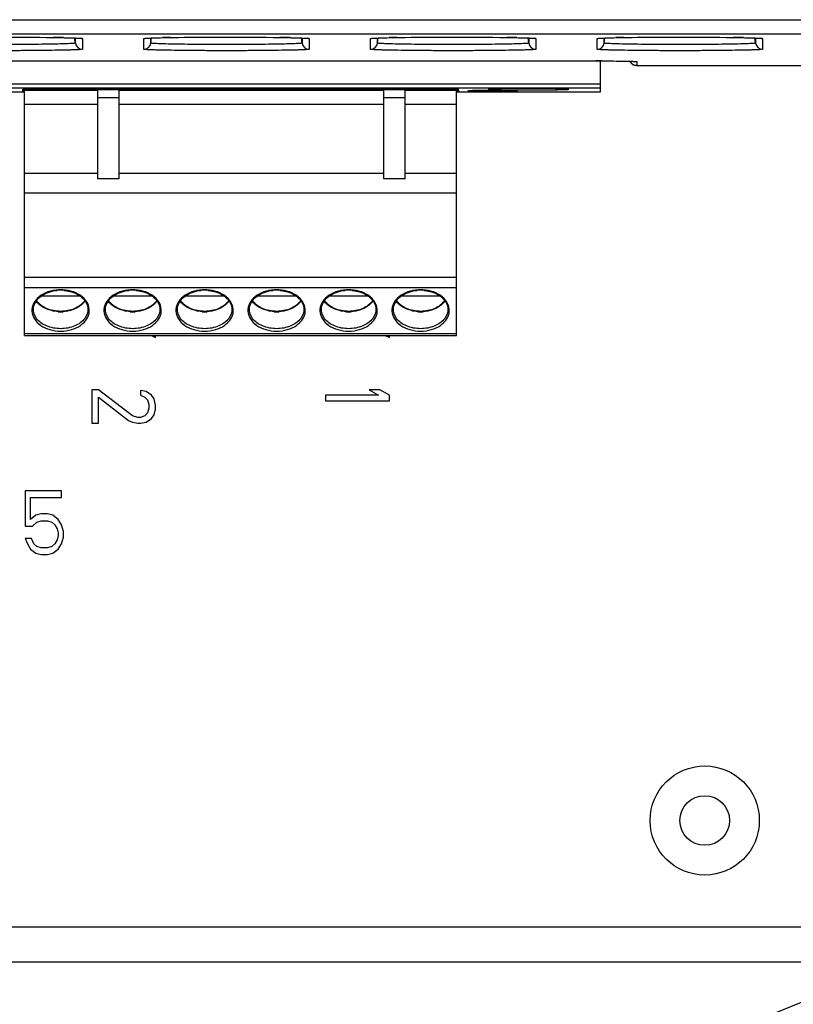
# Model space of a CAD drawing. Header units: inches. Extents: x 0 to 117, y 0 to 83.
# Tile 7 of 77: x 13.65 to 15.8, y 29.59 to 32.33. Entities that reach past the tile are written whole.
import ezdxf

# ---------------------------------------------------------------- set-up
doc = ezdxf.new("R2010")
doc.units = ezdxf.units.IN
doc.header["$LTSCALE"] = 6.431102
doc.header["$MEASUREMENT"] = 0
doc.layers.get('0').update_dxf_attribs({"linetype": 'CONTINUOUS'})
doc.layers.add('02___PRT_ALL_AXES', color=7, linetype='CONTINUOUS')
doc.styles.get("Standard").update_dxf_attribs({"font": 'txt', "width": 0.8})
doc.dimstyles.get("Standard").update_dxf_attribs({"dimtxt": 0.78125, "dimasz": 0.1875, "dimexe": 0.18, "dimexo": 0.0625, "dimgap": 0.09, "dimtad": 1, "dimdec": 1, "dimzin": 4, "dimdsep": 46, "dimtxsty": 'STANDARD', "dimblk": '_FILLED', "dimblk1": '_FILLED', "dimblk2": '_FILLED', "dimcen": 0.09, "dimadec": 0, "dimazin": 0, "dimtp": 0.1, "dimtm": 0.1, "dimtfac": 1, "dimtdec": 1, "dimtofl": 0, "dimtmove": 0, "dimatfit": 3, "dimldrblk": '_FILLED', "dimfxl": 1, "dimtolj": 1, "dimtzin": 4, "dimarcsym": 0})

# ---------------------------------------------------------------- blocks, each defined once
blk = doc.blocks.new('_FILLED')
at = {"color": 0, "linetype": 'BYBLOCK'}
blk.add_solid([(0, 0), (-1, 0.167), (-1, -0.167)], dxfattribs=at)

msp = doc.modelspace()

# ---------------------------------------------------------------- linework, layer by layer
at = {"color": 7, "linetype": 'CONTINUOUS'}
for p, q in [((11.5458, 32.326), (22.1583, 32.326)), ((11.5852, 32.2866), (22.119, 32.2866)), ((13.6304, 32.2775), (13.6836, 32.2772)), ((13.6836, 32.2772), (13.7235, 32.2769)), ((13.7235, 32.2769), (13.7523, 32.2765)), ((13.7523, 32.2765), (13.7668, 32.2762)), ((13.7668, 32.2762), (13.7807, 32.2759)), ((13.7807, 32.2759), (13.7914, 32.2756)), ((13.7914, 32.2756), (13.7986, 32.2753)), ((13.7986, 32.2753), (13.8033, 32.2752)), ((13.8035, 32.261), (13.8017, 32.2752)), ((13.8033, 32.2752), (13.8068, 32.275)), ((13.8035, 32.2751), (13.8035, 32.261)), ((13.8068, 32.275), (13.8092, 32.2749)), ((13.8092, 32.2749), (13.8114, 32.2748)), ((13.8114, 32.2748), (13.8128, 32.2747)), ((13.8128, 32.2747), (13.8141, 32.2746)), ((13.8141, 32.2746), (13.8153, 32.2745)), ((13.8153, 32.2745), (13.8159, 32.2745)), ((13.8159, 32.2745), (13.8165, 32.2744)), ((13.8165, 32.2744), (13.8171, 32.2744)), ((13.8171, 32.2744), (13.8175, 32.2743)), ((13.8231, 32.2736), (13.8231, 32.2439)), ((13.9937, 32.2439), (13.9937, 32.2736)), ((13.9988, 32.2743), (13.9993, 32.2744)), ((13.9993, 32.2744), (13.9997, 32.2744)), ((13.9997, 32.2744), (14.0003, 32.2744)), ((14.0003, 32.2744), (14.0009, 32.2745)), ((14.0009, 32.2745), (14.0016, 32.2745)), ((14.0016, 32.2745), (14.0028, 32.2746)), ((14.0028, 32.2746), (14.0042, 32.2747)), ((14.0042, 32.2747), (14.0057, 32.2748)), ((14.0057, 32.2748), (14.0081, 32.2749)), ((14.0081, 32.2749), (14.0108, 32.275)), ((14.0108, 32.275), (14.0146, 32.2752)), ((14.0132, 32.261), (14.015, 32.2752)), ((14.0132, 32.261), (14.0132, 32.2751)), ((14.0146, 32.2752), (14.02, 32.2754)), ((14.02, 32.2754), (14.0285, 32.2757)), ((14.0285, 32.2757), (14.04, 32.276)), ((14.04, 32.276), (14.052, 32.2762)), ((14.052, 32.2762), (14.0692, 32.2765)), ((14.0675, 32.2765), (14.0714, 32.2766)), ((14.0692, 32.2765), (14.1056, 32.277)), ((14.1056, 32.277), (14.1493, 32.2773)), ((14.1493, 32.2773), (14.2056, 32.2776)), ((14.2056, 32.2776), (14.2603, 32.2775)), ((14.2603, 32.2775), (14.3135, 32.2772)), ((14.3135, 32.2772), (14.3534, 32.2769)), ((14.3534, 32.2769), (14.3822, 32.2765)), ((14.3822, 32.2765), (14.3967, 32.2762)), ((14.3967, 32.2762), (14.4106, 32.2759)), ((14.4106, 32.2759), (14.4213, 32.2756)), ((14.4213, 32.2756), (14.4285, 32.2753)), ((14.4285, 32.2753), (14.4332, 32.2752)), ((14.4335, 32.261), (14.4316, 32.2752)), ((14.4332, 32.2752), (14.4367, 32.275)), ((14.4335, 32.2751), (14.4335, 32.261)), ((14.4367, 32.275), (14.4391, 32.2749)), ((14.4391, 32.2749), (14.4413, 32.2748)), ((14.4413, 32.2748), (14.4427, 32.2747)), ((14.4427, 32.2747), (14.444, 32.2746)), ((14.444, 32.2746), (14.4452, 32.2745)), ((14.4452, 32.2745), (14.4459, 32.2745)), ((14.4459, 32.2745), (14.4465, 32.2744)), ((14.4465, 32.2744), (14.447, 32.2744)), ((14.447, 32.2744), (14.4475, 32.2743)), ((14.453, 32.2736), (14.453, 32.2439)), ((14.6236, 32.2439), (14.6236, 32.2736)), ((14.6288, 32.2743), (14.6292, 32.2744)), ((14.6292, 32.2744), (14.6297, 32.2744)), ((14.6297, 32.2744), (14.6302, 32.2744)), ((14.6302, 32.2744), (14.6308, 32.2745)), ((14.6308, 32.2745), (14.6315, 32.2745)), ((14.6315, 32.2745), (14.6327, 32.2746)), ((14.6327, 32.2746), (14.6341, 32.2747)), ((14.6341, 32.2747), (14.6356, 32.2748)), ((14.6356, 32.2748), (14.638, 32.2749)), ((14.638, 32.2749), (14.6407, 32.275)), ((14.6407, 32.275), (14.6445, 32.2752)), ((14.6431, 32.261), (14.645, 32.2752)), ((14.6431, 32.261), (14.6431, 32.2751)), ((14.6445, 32.2752), (14.6499, 32.2754)), ((14.6499, 32.2754), (14.6585, 32.2757)), ((14.6585, 32.2757), (14.67, 32.276)), ((14.67, 32.276), (14.6819, 32.2762)), ((14.6819, 32.2762), (14.6991, 32.2765)), ((14.6974, 32.2765), (14.7014, 32.2766)), ((14.6991, 32.2765), (14.7356, 32.277)), ((14.7356, 32.277), (14.7792, 32.2773)), ((14.7792, 32.2773), (14.8355, 32.2776)), ((14.8355, 32.2776), (14.8902, 32.2775)), ((14.8902, 32.2775), (14.9434, 32.2772)), ((14.9434, 32.2772), (14.9833, 32.2769)), ((14.9833, 32.2769), (15.0121, 32.2765)), ((15.0121, 32.2765), (15.0267, 32.2762)), ((15.0267, 32.2762), (15.0405, 32.2759)), ((15.0405, 32.2759), (15.0512, 32.2756)), ((15.0512, 32.2756), (15.0585, 32.2753)), ((15.0585, 32.2753), (15.0632, 32.2752)), ((15.0634, 32.261), (15.0615, 32.2752)), ((15.0632, 32.2752), (15.0666, 32.275)), ((15.0634, 32.2751), (15.0634, 32.261)), ((15.0666, 32.275), (15.069, 32.2749)), ((15.069, 32.2749), (15.0712, 32.2748)), ((15.0712, 32.2748), (15.0727, 32.2747)), ((15.0727, 32.2747), (15.074, 32.2746)), ((15.074, 32.2746), (15.0751, 32.2745)), ((15.0751, 32.2745), (15.0758, 32.2745)), ((15.0758, 32.2745), (15.0764, 32.2744)), ((15.0764, 32.2744), (15.0769, 32.2744)), ((15.0769, 32.2744), (15.0774, 32.2743)), ((15.0829, 32.2736), (15.0829, 32.2439)), ((15.2535, 32.2439), (15.2535, 32.2736)), ((15.2587, 32.2743), (15.2591, 32.2744)), ((15.2591, 32.2744), (15.2596, 32.2744)), ((15.2596, 32.2744), (15.2601, 32.2744)), ((15.2601, 32.2744), (15.2608, 32.2745)), ((15.2608, 32.2745), (15.2615, 32.2745)), ((15.2615, 32.2745), (15.2627, 32.2746)), ((15.2627, 32.2746), (15.264, 32.2747)), ((15.264, 32.2747), (15.2656, 32.2748)), ((15.2656, 32.2748), (15.2679, 32.2749)), ((15.2679, 32.2749), (15.2706, 32.275)), ((15.2706, 32.275), (15.2745, 32.2752)), ((15.273, 32.261), (15.2749, 32.2752)), ((15.273, 32.261), (15.273, 32.2751)), ((15.2745, 32.2752), (15.2799, 32.2754)), ((15.2799, 32.2754), (15.2884, 32.2757)), ((15.2884, 32.2757), (15.2999, 32.276)), ((15.2999, 32.276), (15.3118, 32.2762)), ((15.3118, 32.2762), (15.329, 32.2765)), ((15.3273, 32.2765), (15.3313, 32.2766)), ((15.329, 32.2765), (15.3655, 32.277)), ((15.3655, 32.277), (15.4091, 32.2773)), ((15.4091, 32.2773), (15.4654, 32.2776)), ((15.4654, 32.2776), (15.5201, 32.2775)), ((15.5201, 32.2775), (15.5734, 32.2772)), ((15.5734, 32.2772), (15.6133, 32.2769)), ((15.6133, 32.2769), (15.6421, 32.2765)), ((15.6421, 32.2765), (15.6566, 32.2762)), ((15.6566, 32.2762), (15.6704, 32.2759)), ((15.6704, 32.2759), (15.6811, 32.2756)), ((15.6811, 32.2756), (15.6884, 32.2753)), ((15.6884, 32.2753), (15.6931, 32.2752)), ((15.6933, 32.261), (15.6914, 32.2752)), ((15.6931, 32.2752), (15.6965, 32.275)), ((15.6933, 32.2751), (15.6933, 32.261)), ((15.6965, 32.275), (15.699, 32.2749)), ((15.699, 32.2749), (15.7011, 32.2748)), ((15.7011, 32.2748), (15.7026, 32.2747)), ((15.7026, 32.2747), (15.7039, 32.2746)), ((15.7039, 32.2746), (15.705, 32.2745)), ((15.705, 32.2745), (15.7057, 32.2745)), ((15.7057, 32.2745), (15.7063, 32.2744)), ((15.7063, 32.2744), (15.7068, 32.2744)), ((15.7068, 32.2744), (15.7073, 32.2743)), ((15.7128, 32.2736), (15.7128, 32.2439)), ((13.2707, 32.2115), (15.274, 32.2115)), ((15.2469, 32.2115), (15.2498, 32.2115)), ((15.2627, 32.1256), (15.2627, 32.2115)), ((15.274, 32.2115), (15.2968, 32.2113)), ((15.2968, 32.2113), (15.3188, 32.2111)), ((15.3188, 32.2111), (15.3286, 32.2109)), ((15.3286, 32.2109), (15.338, 32.2107)), ((15.338, 32.2107), (15.3433, 32.2106)), ((15.3433, 32.2106), (15.3478, 32.2105)), ((15.3478, 32.2105), (15.351, 32.2104)), ((15.351, 32.2104), (15.3533, 32.2103)), ((15.3533, 32.2103), (15.3547, 32.2102)), ((15.3547, 32.2102), (15.356, 32.2102)), ((15.356, 32.2102), (15.3568, 32.2101)), ((15.3568, 32.2101), (15.3574, 32.2101)), ((15.3574, 32.2101), (15.358, 32.21)), ((15.358, 32.21), (15.3585, 32.21)), ((15.363, 32.2095), (15.363, 32.1986)), ((15.363, 32.1986), (18.0935, 32.1986)), ((13.2627, 32.148), (15.2627, 32.148)), ((15.2627, 32.136), (13.2627, 32.136)), ((13.6572, 32.1329), (14.8682, 32.1329)), ((13.6572, 32.131), (13.6572, 32.1329)), ((13.6572, 32.1267), (13.6572, 32.1302)), ((14.8682, 32.131), (14.8682, 32.1329)), ((14.8682, 32.1302), (14.8682, 32.1267)), ((15.0236, 32.1287), (15.0142, 32.129)), ((13.2627, 32.1256), (13.6627, 32.1256)), ((14.8627, 32.1256), (15.2627, 32.1256)), ((14.0148, 31.4488), (14.0265, 31.4432)), ((14.0265, 31.4432), (14.0265, 31.4488)), ((14.6644, 31.4488), (14.6761, 31.4432)), ((14.6761, 31.4432), (14.6761, 31.4488)), ((13.8682, 31.2985), (13.8493, 31.2985)), ((13.8493, 31.2985), (13.8493, 31.2055)), ((13.9624, 31.2262), (13.8682, 31.2985)), ((14.0001, 31.2934), (13.985, 31.296)), ((13.985, 31.296), (13.985, 31.283)), ((13.985, 31.283), (13.9963, 31.2779)), ((14.0152, 31.283), (14.0001, 31.2934)), ((14.0227, 31.2727), (14.0152, 31.283)), ((14.6459, 31.283), (14.4989, 31.283)), ((14.4989, 31.283), (14.4989, 31.2675)), ((14.6497, 31.2985), (14.6195, 31.2985)), ((14.6195, 31.2985), (14.6459, 31.283)), ((14.6761, 31.283), (14.6497, 31.2985)), ((14.6761, 31.2675), (14.6761, 31.283)), ((13.8682, 31.2779), (13.9511, 31.2133)), ((13.8682, 31.2055), (13.8682, 31.2779)), ((13.9963, 31.2779), (14.0039, 31.2701)), ((14.0039, 31.2701), (14.0076, 31.2572)), ((14.0076, 31.2572), (14.0076, 31.2469)), ((14.0265, 31.2546), (14.0227, 31.2727)), ((14.0265, 31.2443), (14.0265, 31.2546)), ((14.4989, 31.2675), (14.6761, 31.2675)), ((13.9775, 31.221), (13.9624, 31.2262)), ((13.9963, 31.2262), (13.985, 31.221)), ((14.0039, 31.234), (13.9963, 31.2262)), ((14.0076, 31.2469), (14.0039, 31.234)), ((14.0152, 31.2185), (14.0227, 31.2288)), ((14.0227, 31.2288), (14.0265, 31.2443)), ((13.8493, 31.2055), (13.8682, 31.2055)), ((13.9511, 31.2133), (13.9624, 31.2081)), ((13.9624, 31.2081), (13.9775, 31.2055)), ((13.985, 31.221), (13.9775, 31.221)), ((13.9775, 31.2055), (13.985, 31.2055)), ((13.985, 31.2055), (14.0001, 31.2081)), ((14.0001, 31.2081), (14.0152, 31.2185)), ((13.7647, 31.0175), (13.6643, 31.0175)), ((13.6643, 31.0175), (13.6643, 30.9195)), ((13.7647, 30.9987), (13.7647, 31.0175)), ((13.679, 30.9987), (13.7647, 30.9987)), ((13.679, 30.9384), (13.679, 30.9987)), ((13.7086, 30.9535), (13.6938, 30.9497)), ((13.7263, 30.9535), (13.7086, 30.9535)), ((13.741, 30.9497), (13.7263, 30.9535)), ((13.6938, 30.9497), (13.679, 30.9384)), ((13.6849, 30.9195), (13.6967, 30.9308)), ((13.6967, 30.9308), (13.7086, 30.9346)), ((13.7086, 30.9346), (13.7263, 30.9346)), ((13.7263, 30.9346), (13.7381, 30.9308)), ((13.7381, 30.9308), (13.7469, 30.9233)), ((13.7558, 30.9384), (13.741, 30.9497)), ((13.7647, 30.9233), (13.7558, 30.9384)), ((13.6643, 30.9195), (13.6849, 30.9195)), ((13.7469, 30.9233), (13.7528, 30.912)), ((13.7528, 30.912), (13.7558, 30.9007)), ((13.7558, 30.9007), (13.7558, 30.8932)), ((13.7706, 30.9045), (13.7647, 30.9233)), ((13.7706, 30.8894), (13.7706, 30.9045)), ((13.682, 30.8856), (13.6643, 30.8856)), ((13.6643, 30.8856), (13.6702, 30.8705)), ((13.6702, 30.8705), (13.679, 30.8555)), ((13.6879, 30.8705), (13.682, 30.8856)), ((13.6967, 30.863), (13.6879, 30.8705)), ((13.7469, 30.8705), (13.7381, 30.863)), ((13.7528, 30.8818), (13.7469, 30.8705)), ((13.7558, 30.8932), (13.7528, 30.8818)), ((13.7558, 30.8555), (13.7647, 30.8705)), ((13.7647, 30.8705), (13.7706, 30.8894)), ((13.679, 30.8555), (13.6938, 30.8442)), ((13.6938, 30.8442), (13.7086, 30.8404)), ((13.7086, 30.8592), (13.6967, 30.863)), ((13.7263, 30.8592), (13.7086, 30.8592)), ((13.7381, 30.863), (13.7263, 30.8592)), ((13.7263, 30.8404), (13.741, 30.8442)), ((13.741, 30.8442), (13.7558, 30.8555)), ((13.7086, 30.8404), (13.7263, 30.8404)), ((8.6721, 29.8069), (21.6643, 29.8069)), ((21.6643, 29.7085), (8.6721, 29.7085))]:
    msp.add_line(p, q, dxfattribs=at)
for points in [[(13.8175, 32.2743), (13.8179, 32.2743), (13.8181, 32.2743), (13.8182, 32.2743), (13.8184, 32.2743), (13.8185, 32.2742), (13.8185, 32.2742)], [(13.9981, 32.2742), (13.9981, 32.2742), (13.9982, 32.2742), (13.9983, 32.2743), (13.9984, 32.2743), (13.9985, 32.2743), (13.9987, 32.2743), (13.9988, 32.2743)], [(14.4475, 32.2743), (14.4479, 32.2743), (14.448, 32.2743), (14.4482, 32.2743), (14.4483, 32.2743), (14.4484, 32.2742), (14.4485, 32.2742)], [(14.628, 32.2742), (14.628, 32.2742), (14.6281, 32.2742), (14.6282, 32.2743), (14.6283, 32.2743), (14.6284, 32.2743), (14.6286, 32.2743), (14.6288, 32.2743)], [(15.0774, 32.2743), (15.0778, 32.2743), (15.0779, 32.2743), (15.0781, 32.2743), (15.0782, 32.2743), (15.0783, 32.2742), (15.0784, 32.2742)], [(15.2579, 32.2742), (15.258, 32.2742), (15.258, 32.2742), (15.2581, 32.2743), (15.2582, 32.2743), (15.2584, 32.2743), (15.2585, 32.2743), (15.2587, 32.2743)], [(15.7073, 32.2743), (15.7077, 32.2743), (15.7079, 32.2743), (15.708, 32.2743), (15.7081, 32.2743), (15.7082, 32.2742), (15.7083, 32.2742)], [(15.3585, 32.21), (15.3589, 32.21), (15.3591, 32.21), (15.3592, 32.2099), (15.3593, 32.2099)]]:
    msp.add_lwpolyline(points, dxfattribs=at)
for radius in [0.1516, 0.0689]:
    msp.add_circle((15.5521, 30.1022), radius, dxfattribs=at)
for centre, radius, start, end in [((13.6733, 27.5861), 4.691, 88.8167, 89.1659), ((14.1305, 28.2931), 3.9839, 90.9057, 91.2217), ((14.3032, 27.5861), 4.691, 88.8167, 89.1659), ((14.7604, 28.2931), 3.9839, 90.9057, 91.2217), ((14.9331, 27.5861), 4.691, 88.8167, 89.1659), ((15.3903, 28.2931), 3.9839, 90.9057, 91.2217), ((15.563, 27.5861), 4.691, 88.8167, 89.1659), ((13.8231, 32.2635), 0.0197, 187.4913, 270.0185), ((13.9937, 32.2635), 0.0197, 269.9815, 352.5087), ((14.453, 32.2635), 0.0197, 187.4913, 270.0185), ((14.6236, 32.2635), 0.0197, 269.9815, 352.5087), ((15.0829, 32.2635), 0.0197, 187.4913, 270.0185), ((15.2535, 32.2635), 0.0197, 269.9815, 352.5087), ((15.7128, 32.2635), 0.0197, 187.4913, 270.0185), ((15.247, 25.7955), 6.416, 89.83183, 89.97474), ((15.3631, 32.2291), 0.0197, 258.1136, 269.9283), ((14.9183, 31.6249), 0.5041, 91.551, 91.8718), ((14.9329, 31.0434), 1.0858, 90.9293, 91.4907), ((14.9885, 30.8182), 1.311, 88.8777, 89.0439)]:
    msp.add_arc(centre, radius, start, end, dxfattribs=at)
msp.add_ellipse((15.3623, 32.2183), major_axis=(0.0197, 0), ratio=0.999995, start_param=-2.737129, end_param=-1.570796, dxfattribs=at)
for points, knots in [([(13.4415, 32.2766), (13.4913, 32.2773), (13.5913, 32.2778), (13.6913, 32.2774), (13.7415, 32.2766)], [0, 0, 0, 0, 0.498017, 1, 1, 1, 1]), ([(13.7701, 32.2761), (13.7746, 32.276), (13.7888, 32.2757), (13.8031, 32.2753), (13.8128, 32.2747)], [0, 0, 0, 0, 0.31691, 1, 1, 1, 1]), ([(13.8128, 32.2747), (13.8142, 32.2747), (13.8167, 32.2745), (13.8202, 32.2743), (13.8218, 32.2739), (13.8231, 32.2738), (13.8231, 32.2736)], [0, 0, 0, 0, 0.429108, 0.740053, 0.930288, 1, 1, 1, 1]), ([(13.9937, 32.2736), (13.9937, 32.2738), (13.995, 32.2739), (13.9965, 32.2743), (14, 32.2745), (14.0024, 32.2747), (14.0039, 32.2747)], [0, 0, 0, 0, 0.069719, 0.259968, 0.570916, 1, 1, 1, 1]), ([(14.0039, 32.2747), (14.0064, 32.2749), (14.0203, 32.2755), (14.0342, 32.2759), (14.0455, 32.2761)], [0, 0, 0, 0, 0.18178, 1, 1, 1, 1]), ([(14.0714, 32.2766), (14.1212, 32.2773), (14.2213, 32.2778), (14.3213, 32.2774), (14.3715, 32.2766)], [0, 0, 0, 0, 0.498017, 1, 1, 1, 1]), ([(14.4001, 32.2761), (14.4046, 32.276), (14.4188, 32.2757), (14.433, 32.2753), (14.4427, 32.2747)], [0, 0, 0, 0, 0.31691, 1, 1, 1, 1]), ([(14.4427, 32.2747), (14.4442, 32.2747), (14.4467, 32.2745), (14.4501, 32.2743), (14.4517, 32.2739), (14.453, 32.2738), (14.453, 32.2736)], [0, 0, 0, 0, 0.429108, 0.740053, 0.930288, 1, 1, 1, 1]), ([(14.6236, 32.2736), (14.6236, 32.2738), (14.6249, 32.2739), (14.6264, 32.2743), (14.6299, 32.2745), (14.6324, 32.2747), (14.6338, 32.2747)], [0, 0, 0, 0, 0.069719, 0.259968, 0.570916, 1, 1, 1, 1]), ([(14.6338, 32.2747), (14.6364, 32.2749), (14.6502, 32.2755), (14.6641, 32.2759), (14.6755, 32.2761)], [0, 0, 0, 0, 0.18178, 1, 1, 1, 1]), ([(14.7014, 32.2766), (14.7512, 32.2773), (14.8512, 32.2778), (14.9512, 32.2774), (15.0014, 32.2766)], [0, 0, 0, 0, 0.498017, 1, 1, 1, 1]), ([(15.03, 32.2761), (15.0345, 32.276), (15.0487, 32.2757), (15.0629, 32.2753), (15.0726, 32.2747)], [0, 0, 0, 0, 0.31691, 1, 1, 1, 1]), ([(15.0726, 32.2747), (15.0741, 32.2747), (15.0766, 32.2745), (15.08, 32.2743), (15.0816, 32.2739), (15.0829, 32.2738), (15.0829, 32.2736)], [0, 0, 0, 0, 0.429108, 0.740053, 0.930288, 1, 1, 1, 1]), ([(15.2535, 32.2736), (15.2535, 32.2738), (15.2548, 32.2739), (15.2564, 32.2743), (15.2598, 32.2745), (15.2623, 32.2747), (15.2638, 32.2747)], [0, 0, 0, 0, 0.069719, 0.259968, 0.570916, 1, 1, 1, 1]), ([(15.2638, 32.2747), (15.2663, 32.2749), (15.2801, 32.2755), (15.294, 32.2759), (15.3054, 32.2761)], [0, 0, 0, 0, 0.18178, 1, 1, 1, 1]), ([(15.3313, 32.2766), (15.3811, 32.2773), (15.4811, 32.2778), (15.5811, 32.2774), (15.6313, 32.2766)], [0, 0, 0, 0, 0.498017, 1, 1, 1, 1]), ([(15.6599, 32.2761), (15.6644, 32.276), (15.6786, 32.2757), (15.6928, 32.2753), (15.7025, 32.2747)], [0, 0, 0, 0, 0.31691, 1, 1, 1, 1]), ([(15.7025, 32.2747), (15.704, 32.2747), (15.7065, 32.2745), (15.7099, 32.2743), (15.7115, 32.2739), (15.7128, 32.2738), (15.7128, 32.2736)], [0, 0, 0, 0, 0.429108, 0.740053, 0.930288, 1, 1, 1, 1]), ([(13.8231, 32.2439), (13.8231, 32.2435), (13.8207, 32.2435), (13.8181, 32.2429), (13.8122, 32.2427), (13.8048, 32.2423), (13.7951, 32.2419), (13.7786, 32.2414), (13.7536, 32.241), (13.7193, 32.2405), (13.6801, 32.2401), (13.6376, 32.2399), (13.5934, 32.2398), (13.5492, 32.2399), (13.5067, 32.2401), (13.4675, 32.2405), (13.4332, 32.241), (13.4082, 32.2414), (13.3917, 32.2419), (13.382, 32.2423), (13.3746, 32.2427), (13.3687, 32.2429), (13.3661, 32.2435), (13.3637, 32.2435), (13.3637, 32.2439)], [0, 0, 0, 0, 0.002626, 0.010009, 0.02207, 0.038654, 0.059593, 0.084713, 0.146745, 0.222591, 0.309054, 0.40265, 0.499993, 0.597338, 0.690939, 0.777404, 0.853255, 0.91529, 0.940406, 0.961343, 0.977928, 0.98999, 0.997373, 1, 1, 1, 1]), ([(13.8035, 32.261), (13.8036, 32.2606), (13.8014, 32.2606), (13.799, 32.26), (13.7936, 32.2598), (13.7868, 32.2594), (13.778, 32.2591), (13.7629, 32.2586), (13.74, 32.2581), (13.7086, 32.2576), (13.6727, 32.2573), (13.6338, 32.257), (13.5934, 32.2569), (13.553, 32.257), (13.5141, 32.2573), (13.4782, 32.2576), (13.4468, 32.2581), (13.4239, 32.2586), (13.4088, 32.2591), (13.4, 32.2594), (13.3932, 32.2598), (13.3878, 32.26), (13.3854, 32.2606), (13.3832, 32.2606), (13.3832, 32.261)], [0, 0, 0, 0, 0.002643, 0.010039, 0.02211, 0.038695, 0.059616, 0.084706, 0.146721, 0.222588, 0.309057, 0.402652, 0.499996, 0.597343, 0.690941, 0.777414, 0.853282, 0.915297, 0.940387, 0.961307, 0.977891, 0.989962, 0.997357, 1, 1, 1, 1]), ([(14.453, 32.2439), (14.453, 32.2435), (14.4507, 32.2435), (14.448, 32.2429), (14.4421, 32.2427), (14.4347, 32.2423), (14.4251, 32.2419), (14.4085, 32.2414), (14.3835, 32.241), (14.3492, 32.2405), (14.31, 32.2401), (14.2675, 32.2399), (14.2233, 32.2398), (14.1792, 32.2399), (14.1367, 32.2401), (14.0975, 32.2405), (14.0631, 32.241), (14.0381, 32.2414), (14.0216, 32.2419), (14.0119, 32.2423), (14.0045, 32.2427), (13.9986, 32.2429), (13.996, 32.2435), (13.9937, 32.2435), (13.9937, 32.2439)], [0, 0, 0, 0, 0.002626, 0.010009, 0.02207, 0.038654, 0.059593, 0.084713, 0.146745, 0.222591, 0.309054, 0.40265, 0.499993, 0.597338, 0.690939, 0.777404, 0.853255, 0.91529, 0.940406, 0.961343, 0.977928, 0.98999, 0.997373, 1, 1, 1, 1]), ([(14.4335, 32.261), (14.4335, 32.2606), (14.4314, 32.2606), (14.4289, 32.26), (14.4235, 32.2598), (14.4167, 32.2594), (14.4079, 32.2591), (14.3928, 32.2586), (14.3699, 32.2581), (14.3385, 32.2576), (14.3026, 32.2573), (14.2637, 32.257), (14.2233, 32.2569), (14.1829, 32.257), (14.144, 32.2573), (14.1081, 32.2576), (14.0767, 32.2581), (14.0538, 32.2586), (14.0387, 32.2591), (14.0299, 32.2594), (14.0231, 32.2598), (14.0177, 32.26), (14.0153, 32.2606), (14.0132, 32.2606), (14.0132, 32.261)], [0, 0, 0, 0, 0.002643, 0.010039, 0.02211, 0.038695, 0.059616, 0.084706, 0.146721, 0.222588, 0.309057, 0.402652, 0.499996, 0.597343, 0.690941, 0.777414, 0.853282, 0.915297, 0.940387, 0.961307, 0.977891, 0.989962, 0.997357, 1, 1, 1, 1]), ([(15.0829, 32.2439), (15.0829, 32.2435), (15.0806, 32.2435), (15.078, 32.2429), (15.072, 32.2427), (15.0646, 32.2423), (15.055, 32.2419), (15.0385, 32.2414), (15.0135, 32.241), (14.9791, 32.2405), (14.9399, 32.2401), (14.8974, 32.2399), (14.8532, 32.2398), (14.8091, 32.2399), (14.7666, 32.2401), (14.7274, 32.2405), (14.693, 32.241), (14.668, 32.2414), (14.6515, 32.2419), (14.6418, 32.2423), (14.6344, 32.2427), (14.6285, 32.2429), (14.6259, 32.2435), (14.6236, 32.2435), (14.6236, 32.2439)], [0, 0, 0, 0, 0.002626, 0.010009, 0.02207, 0.038654, 0.059593, 0.084713, 0.146745, 0.222591, 0.309054, 0.40265, 0.499993, 0.597338, 0.690939, 0.777404, 0.853255, 0.91529, 0.940406, 0.961343, 0.977928, 0.98999, 0.997373, 1, 1, 1, 1]), ([(15.0634, 32.261), (15.0634, 32.2606), (15.0613, 32.2606), (15.0589, 32.26), (15.0534, 32.2598), (15.0467, 32.2594), (15.0378, 32.2591), (15.0227, 32.2586), (14.9999, 32.2581), (14.9684, 32.2576), (14.9325, 32.2573), (14.8937, 32.257), (14.8532, 32.2569), (14.8128, 32.257), (14.7739, 32.2573), (14.7381, 32.2576), (14.7066, 32.2581), (14.6837, 32.2586), (14.6686, 32.2591), (14.6598, 32.2594), (14.653, 32.2598), (14.6476, 32.26), (14.6452, 32.2606), (14.6431, 32.2606), (14.6431, 32.261)], [0, 0, 0, 0, 0.002643, 0.010039, 0.02211, 0.038695, 0.059616, 0.084706, 0.146721, 0.222588, 0.309057, 0.402652, 0.499996, 0.597343, 0.690941, 0.777414, 0.853282, 0.915297, 0.940387, 0.961307, 0.977891, 0.989962, 0.997357, 1, 1, 1, 1]), ([(15.7128, 32.2439), (15.7128, 32.2435), (15.7105, 32.2435), (15.7079, 32.2429), (15.702, 32.2427), (15.6946, 32.2423), (15.6849, 32.2419), (15.6684, 32.2414), (15.6434, 32.241), (15.609, 32.2405), (15.5698, 32.2401), (15.5273, 32.2399), (15.4832, 32.2398), (15.439, 32.2399), (15.3965, 32.2401), (15.3573, 32.2405), (15.3229, 32.241), (15.2979, 32.2414), (15.2814, 32.2419), (15.2718, 32.2423), (15.2644, 32.2427), (15.2584, 32.2429), (15.2558, 32.2435), (15.2535, 32.2435), (15.2535, 32.2439)], [0, 0, 0, 0, 0.002626, 0.010009, 0.02207, 0.038654, 0.059593, 0.084713, 0.146745, 0.222591, 0.309054, 0.40265, 0.499993, 0.597338, 0.690939, 0.777404, 0.853255, 0.91529, 0.940406, 0.961343, 0.977928, 0.98999, 0.997373, 1, 1, 1, 1]), ([(15.6933, 32.261), (15.6933, 32.2606), (15.6912, 32.2606), (15.6888, 32.26), (15.6834, 32.2598), (15.6766, 32.2594), (15.6678, 32.2591), (15.6527, 32.2586), (15.6298, 32.2581), (15.5983, 32.2576), (15.5625, 32.2573), (15.5236, 32.257), (15.4832, 32.2569), (15.4427, 32.257), (15.4039, 32.2573), (15.368, 32.2576), (15.3365, 32.2581), (15.3137, 32.2586), (15.2986, 32.2591), (15.2897, 32.2594), (15.283, 32.2598), (15.2775, 32.26), (15.2751, 32.2606), (15.273, 32.2606), (15.273, 32.261)], [0, 0, 0, 0, 0.002643, 0.010039, 0.02211, 0.038695, 0.059616, 0.084706, 0.146721, 0.222588, 0.309057, 0.402652, 0.499996, 0.597343, 0.690941, 0.777414, 0.853282, 0.915297, 0.940387, 0.961307, 0.977891, 0.989962, 0.997357, 1, 1, 1, 1]), ([(15.2658, 32.2115), (15.2744, 32.2115), (15.3023, 32.2113), (15.3303, 32.2111), (15.3496, 32.2104)], [0, 0, 0, 0, 0.306767, 1, 1, 1, 1]), ([(15.3496, 32.2104), (15.3515, 32.2104), (15.3548, 32.2102), (15.3593, 32.2102), (15.3612, 32.2096), (15.363, 32.2098), (15.363, 32.2095)], [0, 0, 0, 0, 0.427852, 0.740641, 0.932699, 1, 1, 1, 1]), ([(14.9018, 32.1287), (14.9007, 32.1287), (14.8987, 32.1286), (14.896, 32.1286), (14.8949, 32.1283), (14.8938, 32.1284), (14.8938, 32.1282)], [0, 0, 0, 0, 0.431022, 0.743929, 0.933979, 1, 1, 1, 1]), ([(14.8938, 32.1282), (14.8938, 32.1281), (14.8945, 32.1281), (14.8953, 32.1279), (14.8972, 32.1278), (14.9007, 32.1276), (14.9068, 32.1275), (14.912, 32.1274), (14.915, 32.1273)], [0, 0, 0, 0, 0.017438, 0.066941, 0.148575, 0.261568, 0.576813, 1, 1, 1, 1]), ([(14.915, 32.1273), (14.9223, 32.1272), (14.954, 32.1269), (14.9857, 32.1269), (15.0101, 32.1273)], [0, 0, 0, 0, 0.23024, 1, 1, 1, 1]), ([(15.0104, 32.129), (15.0031, 32.1292), (14.9714, 32.1295), (14.9397, 32.1295), (14.9153, 32.1291)], [0, 0, 0, 0, 0.23024, 1, 1, 1, 1]), ([(15.0627, 32.1349), (15.0554, 32.1349), (15.0411, 32.1349), (15.0203, 32.1348), (15.0011, 32.1346), (14.9844, 32.1344), (14.9722, 32.1342), (14.9641, 32.1339), (14.9593, 32.1338), (14.9557, 32.1336), (14.9529, 32.1335), (14.9516, 32.1332), (14.9505, 32.1332), (14.9505, 32.133)], [0, 0, 0, 0, 0.194956, 0.382468, 0.555242, 0.706705, 0.831017, 0.881465, 0.923426, 0.956507, 0.980399, 0.994886, 1, 1, 1, 1]), ([(14.9505, 32.133), (14.9505, 32.1328), (14.9516, 32.1328), (14.9529, 32.1325), (14.9557, 32.1324), (14.9593, 32.1322), (14.9641, 32.1321), (14.9722, 32.1318), (14.9844, 32.1316), (15.0011, 32.1313), (15.0203, 32.1312), (15.0411, 32.1311), (15.0554, 32.131), (15.0627, 32.131)], [0, 0, 0, 0, 0.005112, 0.019595, 0.043486, 0.076563, 0.118523, 0.168968, 0.293278, 0.444743, 0.617521, 0.80504, 1, 1, 1, 1]), ([(15.0101, 32.1273), (15.0131, 32.1274), (15.0184, 32.1275), (15.0246, 32.1276), (15.0282, 32.1278), (15.03, 32.1279), (15.0309, 32.1281), (15.0316, 32.1281), (15.0316, 32.1282)], [0, 0, 0, 0, 0.422984, 0.738287, 0.851339, 0.933026, 0.982562, 1, 1, 1, 1]), ([(15.0316, 32.1282), (15.0316, 32.1284), (15.0305, 32.1283), (15.0294, 32.1286), (15.0267, 32.1286), (15.0248, 32.1287), (15.0236, 32.1287)], [0, 0, 0, 0, 0.066036, 0.256059, 0.568939, 1, 1, 1, 1]), ([(15.1749, 32.133), (15.1749, 32.1332), (15.1738, 32.1332), (15.1725, 32.1335), (15.1697, 32.1336), (15.166, 32.1338), (15.1613, 32.1339), (15.1532, 32.1342), (15.141, 32.1344), (15.1242, 32.1346), (15.1051, 32.1348), (15.0843, 32.1349), (15.07, 32.1349), (15.0627, 32.1349)], [0, 0, 0, 0, 0.005112, 0.019595, 0.043486, 0.076563, 0.118523, 0.168968, 0.293278, 0.444743, 0.617521, 0.80504, 1, 1, 1, 1]), ([(15.0627, 32.131), (15.07, 32.131), (15.0843, 32.1311), (15.1051, 32.1312), (15.1242, 32.1313), (15.141, 32.1316), (15.1532, 32.1318), (15.1613, 32.1321), (15.166, 32.1322), (15.1697, 32.1324), (15.1725, 32.1325), (15.1738, 32.1328), (15.1749, 32.1328), (15.1749, 32.133)], [0, 0, 0, 0, 0.194956, 0.382468, 0.555242, 0.706705, 0.831017, 0.881465, 0.923426, 0.956507, 0.980399, 0.994886, 1, 1, 1, 1])]:
    msp.add_open_spline(points, degree=3, knots=knots, dxfattribs=at)
for points in [[(13.8231, 32.2736), (13.8213, 32.2736), (13.8195, 32.2738), (13.8178, 32.2743)], [(13.9937, 32.2736), (13.9954, 32.2736), (13.9972, 32.2738), (13.9989, 32.2743)], [(14.453, 32.2736), (14.4512, 32.2736), (14.4495, 32.2738), (14.4478, 32.2743)], [(14.6236, 32.2736), (14.6253, 32.2736), (14.6271, 32.2738), (14.6288, 32.2743)], [(15.0829, 32.2736), (15.0812, 32.2736), (15.0794, 32.2738), (15.0777, 32.2743)], [(15.2535, 32.2736), (15.2553, 32.2736), (15.257, 32.2738), (15.2587, 32.2743)], [(15.7128, 32.2736), (15.7111, 32.2736), (15.7093, 32.2738), (15.7076, 32.2743)], [(15.3492, 32.2043), (15.3474, 32.2061), (15.346, 32.2082), (15.345, 32.2105)], [(15.363, 32.1986), (15.3581, 32.1986), (15.3528, 32.2008), (15.3492, 32.2043)]]:
    msp.add_open_spline(points, degree=3, dxfattribs=at)
at = {"layer": '02___PRT_ALL_AXES', "color": 7, "linetype": 'CONTINUOUS'}
for p, q in [((13.6572, 32.131), (13.8651, 32.131)), ((13.6572, 32.1302), (13.6627, 32.1302)), ((13.6627, 32.1304), (13.8651, 32.1304)), ((13.6627, 31.4488), (13.6627, 32.1304)), ((13.8651, 32.1325), (13.9241, 32.1325)), ((13.8651, 32.1325), (13.8651, 31.884)), ((13.9241, 32.1325), (13.9241, 31.884)), ((13.9241, 32.131), (14.6603, 32.131)), ((13.9241, 32.1304), (14.6603, 32.1304)), ((14.6603, 32.1325), (14.7194, 32.1325)), ((14.6603, 31.884), (14.6603, 32.1325)), ((14.7194, 31.884), (14.7194, 32.1325)), ((14.7194, 32.131), (14.8682, 32.131)), ((14.7194, 32.1304), (14.8627, 32.1304)), ((14.8627, 31.4488), (14.8627, 32.1304)), ((14.8627, 32.1302), (14.8682, 32.1302)), ((13.2627, 32.1256), (13.6627, 32.1256)), ((13.6627, 32.1267), (13.6572, 32.1267)), ((13.8651, 32.1097), (13.9241, 32.1097)), ((14.6603, 32.1097), (14.7194, 32.1097)), ((14.8682, 32.1267), (14.8627, 32.1267)), ((14.8627, 32.1256), (15.2627, 32.1256)), ((13.6627, 32.0913), (13.8651, 32.0913)), ((13.9241, 32.0913), (14.6603, 32.0913)), ((14.7194, 32.0913), (14.8627, 32.0913)), ((13.6627, 31.9001), (13.8651, 31.9001)), ((13.9241, 31.884), (13.8651, 31.884)), ((13.9241, 31.9001), (14.6603, 31.9001)), ((14.7194, 31.884), (14.6603, 31.884)), ((14.7194, 31.9001), (14.8627, 31.9001)), ((13.6627, 31.8448), (14.8627, 31.8448)), ((14.8627, 31.6102), (13.6627, 31.6102)), ((13.6627, 31.5822), (14.8627, 31.5822)), ((13.8169, 31.5585), (13.7085, 31.5585)), ((14.0169, 31.5585), (13.9085, 31.5585)), ((14.2169, 31.5585), (14.1085, 31.5585)), ((14.4169, 31.5585), (14.3085, 31.5585)), ((14.6169, 31.5585), (14.5085, 31.5585)), ((14.8169, 31.5585), (14.7085, 31.5585)), ((13.6627, 31.4548), (14.8627, 31.4548)), ((13.6627, 31.4488), (14.8627, 31.4488))]:
    msp.add_line(p, q, dxfattribs=at)
for centre, radius, start, end in [((13.7627, 31.4681), 0.1066, 84.9854, 95.0131), ((13.7626, 31.4648), 0.1111, 86.6765, 93.3245), ((13.9627, 31.4681), 0.1066, 84.9854, 95.0131), ((13.9626, 31.4648), 0.1111, 86.6765, 93.3245), ((14.1627, 31.4681), 0.1066, 84.9854, 95.0131), ((14.1626, 31.4648), 0.1111, 86.6765, 93.3245), ((14.3627, 31.4681), 0.1066, 84.9854, 95.0131), ((14.3626, 31.4648), 0.1111, 86.6762, 93.3248), ((14.5627, 31.4681), 0.1066, 84.9854, 95.0131), ((14.5626, 31.4648), 0.1111, 86.6762, 93.3248), ((14.7627, 31.4681), 0.1066, 84.9854, 95.0131), ((14.7626, 31.4648), 0.1111, 86.6762, 93.3248), ((13.7409, 31.5118), 0.0568, 136.537, 137.0066), ((13.9409, 31.5118), 0.0568, 136.537, 137.0066), ((14.1409, 31.5118), 0.0568, 136.537, 137.0066), ((14.3409, 31.5118), 0.0568, 136.537, 137.0066), ((14.5409, 31.5118), 0.0568, 136.537, 137.0066), ((14.7409, 31.5118), 0.0568, 136.537, 137.0066), ((13.7627, 31.6213), 0.1065, 266.083, 273.7521), ((13.9627, 31.6213), 0.1065, 266.083, 273.7521), ((14.1627, 31.6213), 0.1065, 266.083, 273.7521), ((14.3627, 31.6213), 0.1065, 266.083, 273.7521), ((14.5627, 31.6213), 0.1065, 266.083, 273.7521), ((14.7627, 31.6213), 0.1065, 266.083, 273.7521)]:
    msp.add_arc(centre, radius, start, end, dxfattribs=at)
for points, knots in [([(13.7563, 31.5757), (13.7464, 31.5751), (13.7273, 31.5714), (13.7029, 31.5585), (13.6862, 31.5394), (13.6809, 31.516), (13.6889, 31.4932), (13.7075, 31.4753), (13.7332, 31.4638), (13.7527, 31.4612), (13.7627, 31.4612)], [0, 0, 0, 0, 0.14253, 0.273966, 0.390212, 0.495642, 0.602505, 0.721907, 0.856228, 1, 1, 1, 1]), ([(13.6997, 31.5509), (13.7028, 31.5541), (13.7181, 31.5669), (13.7382, 31.5729), (13.7534, 31.5743)], [0, 0, 0, 0, 0.228831, 1, 1, 1, 1]), ([(13.7627, 31.4612), (13.7727, 31.4612), (13.7922, 31.4638), (13.8179, 31.4753), (13.8365, 31.4932), (13.8445, 31.516), (13.8392, 31.5394), (13.8225, 31.5585), (13.798, 31.5714), (13.779, 31.5751), (13.7691, 31.5757)], [0, 0, 0, 0, 0.143772, 0.278093, 0.397494, 0.504357, 0.609787, 0.726034, 0.85747, 1, 1, 1, 1]), ([(13.772, 31.5743), (13.7774, 31.5738), (13.7968, 31.5706), (13.8159, 31.5612), (13.8258, 31.5507)], [0, 0, 0, 0, 0.271256, 1, 1, 1, 1]), ([(13.9563, 31.5757), (13.9464, 31.5751), (13.9273, 31.5714), (13.9029, 31.5585), (13.8862, 31.5394), (13.8809, 31.516), (13.8889, 31.4932), (13.9075, 31.4753), (13.9332, 31.4638), (13.9527, 31.4612), (13.9627, 31.4612)], [0, 0, 0, 0, 0.14253, 0.273966, 0.390212, 0.495642, 0.602505, 0.721907, 0.856228, 1, 1, 1, 1]), ([(13.8997, 31.5509), (13.9028, 31.5541), (13.9181, 31.5669), (13.9382, 31.5729), (13.9534, 31.5743)], [0, 0, 0, 0, 0.228831, 1, 1, 1, 1]), ([(13.9627, 31.4612), (13.9727, 31.4612), (13.9922, 31.4638), (14.0179, 31.4753), (14.0365, 31.4932), (14.0445, 31.516), (14.0392, 31.5394), (14.0225, 31.5585), (13.998, 31.5714), (13.979, 31.5751), (13.9691, 31.5757)], [0, 0, 0, 0, 0.143772, 0.278093, 0.397494, 0.504357, 0.609787, 0.726034, 0.85747, 1, 1, 1, 1]), ([(13.972, 31.5743), (13.9774, 31.5738), (13.9968, 31.5706), (14.0159, 31.5612), (14.0258, 31.5507)], [0, 0, 0, 0, 0.271256, 1, 1, 1, 1]), ([(14.1563, 31.5757), (14.1464, 31.5751), (14.1273, 31.5714), (14.1029, 31.5585), (14.0862, 31.5394), (14.0809, 31.516), (14.0889, 31.4932), (14.1075, 31.4753), (14.1332, 31.4638), (14.1527, 31.4612), (14.1627, 31.4612)], [0, 0, 0, 0, 0.14253, 0.273966, 0.390212, 0.495642, 0.602505, 0.721907, 0.856228, 1, 1, 1, 1]), ([(14.0997, 31.5509), (14.1028, 31.5541), (14.1181, 31.5669), (14.1382, 31.5729), (14.1534, 31.5743)], [0, 0, 0, 0, 0.228831, 1, 1, 1, 1]), ([(14.1627, 31.4612), (14.1727, 31.4612), (14.1922, 31.4638), (14.2179, 31.4753), (14.2365, 31.4932), (14.2445, 31.516), (14.2392, 31.5394), (14.2225, 31.5585), (14.198, 31.5714), (14.179, 31.5751), (14.1691, 31.5757)], [0, 0, 0, 0, 0.143772, 0.278093, 0.397494, 0.504357, 0.609787, 0.726034, 0.85747, 1, 1, 1, 1]), ([(14.172, 31.5743), (14.1774, 31.5738), (14.1968, 31.5706), (14.2159, 31.5612), (14.2258, 31.5507)], [0, 0, 0, 0, 0.271256, 1, 1, 1, 1]), ([(14.3563, 31.5757), (14.3464, 31.5751), (14.3273, 31.5714), (14.3029, 31.5585), (14.2862, 31.5394), (14.2809, 31.516), (14.2889, 31.4932), (14.3075, 31.4753), (14.3332, 31.4638), (14.3527, 31.4612), (14.3627, 31.4612)], [0, 0, 0, 0, 0.14253, 0.273966, 0.390211, 0.495641, 0.602505, 0.721907, 0.856228, 1, 1, 1, 1]), ([(14.2997, 31.5509), (14.3028, 31.5541), (14.3181, 31.5669), (14.3382, 31.5729), (14.3534, 31.5743)], [0, 0, 0, 0, 0.228831, 1, 1, 1, 1]), ([(14.3627, 31.4612), (14.3727, 31.4612), (14.3922, 31.4638), (14.4179, 31.4753), (14.4365, 31.4932), (14.4445, 31.516), (14.4392, 31.5394), (14.4225, 31.5585), (14.398, 31.5714), (14.379, 31.5751), (14.3691, 31.5757)], [0, 0, 0, 0, 0.143772, 0.278093, 0.397494, 0.504358, 0.609788, 0.726034, 0.85747, 1, 1, 1, 1]), ([(14.372, 31.5743), (14.3774, 31.5738), (14.3968, 31.5706), (14.4159, 31.5612), (14.4258, 31.5507)], [0, 0, 0, 0, 0.271256, 1, 1, 1, 1]), ([(14.5563, 31.5757), (14.5464, 31.5751), (14.5273, 31.5714), (14.5029, 31.5585), (14.4862, 31.5394), (14.4809, 31.516), (14.4889, 31.4932), (14.5075, 31.4753), (14.5332, 31.4638), (14.5527, 31.4612), (14.5627, 31.4612)], [0, 0, 0, 0, 0.14253, 0.273966, 0.390211, 0.495641, 0.602505, 0.721907, 0.856228, 1, 1, 1, 1]), ([(14.4997, 31.5509), (14.5028, 31.5541), (14.5181, 31.5669), (14.5382, 31.5729), (14.5534, 31.5743)], [0, 0, 0, 0, 0.228831, 1, 1, 1, 1]), ([(14.5627, 31.4612), (14.5727, 31.4612), (14.5922, 31.4638), (14.6179, 31.4753), (14.6365, 31.4932), (14.6445, 31.516), (14.6392, 31.5394), (14.6225, 31.5585), (14.598, 31.5714), (14.579, 31.5751), (14.5691, 31.5757)], [0, 0, 0, 0, 0.143772, 0.278093, 0.397494, 0.504358, 0.609788, 0.726034, 0.85747, 1, 1, 1, 1]), ([(14.572, 31.5743), (14.5774, 31.5738), (14.5968, 31.5706), (14.6159, 31.5612), (14.6258, 31.5507)], [0, 0, 0, 0, 0.271256, 1, 1, 1, 1]), ([(14.7563, 31.5757), (14.7464, 31.5751), (14.7273, 31.5714), (14.7029, 31.5585), (14.6862, 31.5394), (14.6809, 31.516), (14.6889, 31.4932), (14.7075, 31.4753), (14.7332, 31.4638), (14.7527, 31.4612), (14.7627, 31.4612)], [0, 0, 0, 0, 0.14253, 0.273966, 0.390211, 0.495641, 0.602505, 0.721907, 0.856228, 1, 1, 1, 1]), ([(14.6997, 31.5509), (14.7028, 31.5541), (14.7181, 31.5669), (14.7382, 31.5729), (14.7534, 31.5743)], [0, 0, 0, 0, 0.228831, 1, 1, 1, 1]), ([(14.7627, 31.4612), (14.7727, 31.4612), (14.7922, 31.4638), (14.8179, 31.4753), (14.8365, 31.4932), (14.8445, 31.516), (14.8392, 31.5394), (14.8225, 31.5585), (14.798, 31.5714), (14.779, 31.5751), (14.7691, 31.5757)], [0, 0, 0, 0, 0.143772, 0.278093, 0.397494, 0.504358, 0.609788, 0.726034, 0.85747, 1, 1, 1, 1]), ([(14.772, 31.5743), (14.7774, 31.5738), (14.7968, 31.5706), (14.8159, 31.5612), (14.8258, 31.5507)], [0, 0, 0, 0, 0.271256, 1, 1, 1, 1]), ([(13.7627, 31.4679), (13.7494, 31.4679), (13.7242, 31.4725), (13.6943, 31.4924), (13.6827, 31.5242), (13.6927, 31.5433), (13.6994, 31.5505)], [0, 0, 0, 0, 0.300901, 0.5622, 0.778221, 1, 1, 1, 1]), ([(13.7554, 31.5151), (13.7492, 31.5155), (13.7267, 31.519), (13.7044, 31.531), (13.6945, 31.5444)], [0, 0, 0, 0, 0.271845, 1, 1, 1, 1]), ([(13.7627, 31.516), (13.7492, 31.5161), (13.7238, 31.5207), (13.7024, 31.5367), (13.6959, 31.5465)], [0, 0, 0, 0, 0.534684, 1, 1, 1, 1]), ([(13.8258, 31.5507), (13.8326, 31.5436), (13.8427, 31.5245), (13.8312, 31.4925), (13.8012, 31.4725), (13.776, 31.4679), (13.7627, 31.4679)], [0, 0, 0, 0, 0.222086, 0.437969, 0.699107, 1, 1, 1, 1]), ([(13.8294, 31.5465), (13.823, 31.5367), (13.8016, 31.5207), (13.7761, 31.5161), (13.7627, 31.516)], [0, 0, 0, 0, 0.465316, 1, 1, 1, 1]), ([(13.8309, 31.5444), (13.8277, 31.5402), (13.8113, 31.5237), (13.7874, 31.5162), (13.7697, 31.515)], [0, 0, 0, 0, 0.230339, 1, 1, 1, 1]), ([(13.9627, 31.4679), (13.9494, 31.4679), (13.9242, 31.4725), (13.8943, 31.4924), (13.8827, 31.5242), (13.8927, 31.5433), (13.8994, 31.5505)], [0, 0, 0, 0, 0.300901, 0.5622, 0.778221, 1, 1, 1, 1]), ([(13.9554, 31.5151), (13.9492, 31.5155), (13.9267, 31.519), (13.9044, 31.531), (13.8945, 31.5444)], [0, 0, 0, 0, 0.271845, 1, 1, 1, 1]), ([(13.9627, 31.516), (13.9492, 31.5161), (13.9238, 31.5207), (13.9024, 31.5367), (13.8959, 31.5465)], [0, 0, 0, 0, 0.534684, 1, 1, 1, 1]), ([(14.0258, 31.5507), (14.0326, 31.5436), (14.0427, 31.5245), (14.0312, 31.4925), (14.0012, 31.4725), (13.976, 31.4679), (13.9627, 31.4679)], [0, 0, 0, 0, 0.222086, 0.437969, 0.699107, 1, 1, 1, 1]), ([(14.0294, 31.5465), (14.023, 31.5367), (14.0016, 31.5207), (13.9761, 31.5161), (13.9627, 31.516)], [0, 0, 0, 0, 0.465316, 1, 1, 1, 1]), ([(14.0309, 31.5444), (14.0277, 31.5402), (14.0113, 31.5237), (13.9874, 31.5162), (13.9697, 31.515)], [0, 0, 0, 0, 0.230339, 1, 1, 1, 1]), ([(14.1627, 31.4679), (14.1494, 31.4679), (14.1242, 31.4725), (14.0943, 31.4924), (14.0827, 31.5242), (14.0927, 31.5433), (14.0994, 31.5505)], [0, 0, 0, 0, 0.300901, 0.5622, 0.778221, 1, 1, 1, 1]), ([(14.1554, 31.5151), (14.1492, 31.5155), (14.1267, 31.519), (14.1044, 31.531), (14.0945, 31.5444)], [0, 0, 0, 0, 0.271845, 1, 1, 1, 1]), ([(14.1627, 31.516), (14.1492, 31.5161), (14.1238, 31.5207), (14.1024, 31.5367), (14.0959, 31.5465)], [0, 0, 0, 0, 0.534684, 1, 1, 1, 1]), ([(14.2258, 31.5507), (14.2326, 31.5436), (14.2427, 31.5245), (14.2312, 31.4925), (14.2012, 31.4725), (14.176, 31.4679), (14.1627, 31.4679)], [0, 0, 0, 0, 0.222086, 0.437969, 0.699107, 1, 1, 1, 1]), ([(14.2294, 31.5465), (14.223, 31.5367), (14.2016, 31.5207), (14.1761, 31.5161), (14.1627, 31.516)], [0, 0, 0, 0, 0.465316, 1, 1, 1, 1]), ([(14.2309, 31.5444), (14.2277, 31.5402), (14.2113, 31.5237), (14.1874, 31.5162), (14.1697, 31.515)], [0, 0, 0, 0, 0.230339, 1, 1, 1, 1]), ([(14.3627, 31.4679), (14.3494, 31.4679), (14.3242, 31.4725), (14.2943, 31.4924), (14.2827, 31.5242), (14.2927, 31.5433), (14.2994, 31.5505)], [0, 0, 0, 0, 0.300901, 0.5622, 0.778221, 1, 1, 1, 1]), ([(14.3554, 31.5151), (14.3492, 31.5155), (14.3267, 31.519), (14.3044, 31.531), (14.2945, 31.5444)], [0, 0, 0, 0, 0.271845, 1, 1, 1, 1]), ([(14.3627, 31.516), (14.3492, 31.5161), (14.3238, 31.5207), (14.3024, 31.5367), (14.2959, 31.5465)], [0, 0, 0, 0, 0.534684, 1, 1, 1, 1]), ([(14.4258, 31.5507), (14.4326, 31.5436), (14.4427, 31.5245), (14.4312, 31.4925), (14.4012, 31.4725), (14.376, 31.4679), (14.3627, 31.4679)], [0, 0, 0, 0, 0.222086, 0.437969, 0.699107, 1, 1, 1, 1]), ([(14.4294, 31.5465), (14.423, 31.5367), (14.4016, 31.5207), (14.3761, 31.5161), (14.3627, 31.516)], [0, 0, 0, 0, 0.465316, 1, 1, 1, 1]), ([(14.4309, 31.5444), (14.4277, 31.5402), (14.4113, 31.5237), (14.3874, 31.5162), (14.3697, 31.515)], [0, 0, 0, 0, 0.230339, 1, 1, 1, 1]), ([(14.5627, 31.4679), (14.5494, 31.4679), (14.5242, 31.4725), (14.4943, 31.4924), (14.4827, 31.5242), (14.4927, 31.5433), (14.4994, 31.5505)], [0, 0, 0, 0, 0.300901, 0.5622, 0.778221, 1, 1, 1, 1]), ([(14.5554, 31.5151), (14.5492, 31.5155), (14.5267, 31.519), (14.5044, 31.531), (14.4945, 31.5444)], [0, 0, 0, 0, 0.271845, 1, 1, 1, 1]), ([(14.5627, 31.516), (14.5492, 31.5161), (14.5238, 31.5207), (14.5024, 31.5367), (14.4959, 31.5465)], [0, 0, 0, 0, 0.534684, 1, 1, 1, 1]), ([(14.6258, 31.5507), (14.6326, 31.5436), (14.6427, 31.5245), (14.6312, 31.4925), (14.6012, 31.4725), (14.576, 31.4679), (14.5627, 31.4679)], [0, 0, 0, 0, 0.222086, 0.437969, 0.699107, 1, 1, 1, 1]), ([(14.6294, 31.5465), (14.623, 31.5367), (14.6016, 31.5207), (14.5761, 31.5161), (14.5627, 31.516)], [0, 0, 0, 0, 0.465316, 1, 1, 1, 1]), ([(14.6309, 31.5444), (14.6277, 31.5402), (14.6113, 31.5237), (14.5874, 31.5162), (14.5697, 31.515)], [0, 0, 0, 0, 0.230339, 1, 1, 1, 1]), ([(14.7627, 31.4679), (14.7494, 31.4679), (14.7242, 31.4725), (14.6943, 31.4924), (14.6827, 31.5242), (14.6927, 31.5433), (14.6994, 31.5505)], [0, 0, 0, 0, 0.300901, 0.5622, 0.778221, 1, 1, 1, 1]), ([(14.7554, 31.5151), (14.7492, 31.5155), (14.7267, 31.519), (14.7044, 31.531), (14.6945, 31.5444)], [0, 0, 0, 0, 0.271845, 1, 1, 1, 1]), ([(14.7627, 31.516), (14.7492, 31.5161), (14.7238, 31.5207), (14.7024, 31.5367), (14.6959, 31.5465)], [0, 0, 0, 0, 0.534684, 1, 1, 1, 1]), ([(14.8258, 31.5507), (14.8326, 31.5436), (14.8427, 31.5245), (14.8312, 31.4925), (14.8012, 31.4725), (14.776, 31.4679), (14.7627, 31.4679)], [0, 0, 0, 0, 0.222086, 0.437969, 0.699107, 1, 1, 1, 1]), ([(14.8294, 31.5465), (14.823, 31.5367), (14.8016, 31.5207), (14.7761, 31.5161), (14.7627, 31.516)], [0, 0, 0, 0, 0.465316, 1, 1, 1, 1]), ([(14.8309, 31.5444), (14.8277, 31.5402), (14.8113, 31.5237), (14.7874, 31.5162), (14.7697, 31.515)], [0, 0, 0, 0, 0.230339, 1, 1, 1, 1])]:
    msp.add_open_spline(points, degree=3, knots=knots, dxfattribs=at)

# ---------------------------------------------------------------- leaders
at = {"color": 7, "linetype": 'CONTINUOUS'}
msp.add_leader([(17.06, 30.0992), (10.3552, 27.3827)], dimstyle='STANDARD', override={"dimtad": 0}, dxfattribs=at)

doc.saveas('drawing.dxf')
